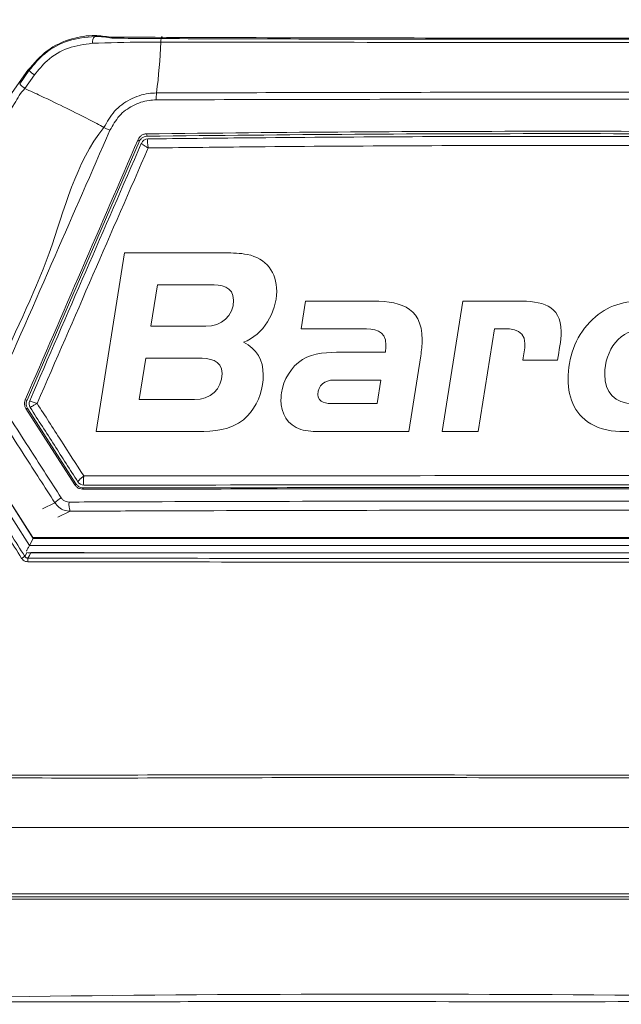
# Model space of a CAD drawing. Header units: millimetres. Extents: x 275 to 1254, y 266 to 807.
# Tile 31 of 41: x 707 to 740, y 538 to 592. Entities that reach past the tile are written whole.
import ezdxf

# ---------------------------------------------------------------- set-up
doc = ezdxf.new("R2010")
doc.units = ezdxf.units.MM
doc.header["$LTSCALE"] = 5
doc.layers.add('Layer 1', color=7, linetype='Continuous')

# ---------------------------------------------------------------- blocks, each defined once
blk = doc.blocks.new('block 2')
at = {"layer": 'Layer 1', "lineweight": 0}
for points, knots in [([(0.3938, -0.3317), (0.4208, -0.3446), (0.4337, -0.3678), (0.4337, -0.3975), (0.4337, -0.4039), (0.4332, -0.4099), (0.4321, -0.4164), (0.4278, -0.4433), (0.4154, -0.4703), (0.3938, -0.4875), (0.3674, -0.5086), (0.3345, -0.5113), (0.3021, -0.5113), (0.3021, -0.5113), (0.0972, -0.5113), (0.0972, -0.5113), (0.0972, -0.5113), (0.1544, -0.1516), (0.1544, -0.1516), (0.1544, -0.1516), (0.3577, -0.1516), (0.3577, -0.1516), (0.3722, -0.1516), (0.3868, -0.1521), (0.4014, -0.1548), (0.4396, -0.1624), (0.4607, -0.1909), (0.4607, -0.2292), (0.4607, -0.2707), (0.4337, -0.3166), (0.3938, -0.3317)], [0, 0, 0, 0, 1, 1, 1, 2, 2, 2, 3, 3, 3, 4, 4, 4, 5, 5, 5, 6, 6, 6, 7, 7, 7, 8, 8, 8, 9, 9, 9, 10, 10, 10, 10]), ([(1.2944, -0.5113), (1.2944, -0.5113), (1.1699, -0.5113), (1.1699, -0.5113), (1.145, -0.5113), (1.1224, -0.5107), (1.0997, -0.4994), (1.0625, -0.4811), (1.0474, -0.446), (1.0474, -0.4056), (1.0474, -0.363), (1.0615, -0.322), (1.0911, -0.2912), (1.1208, -0.2605), (1.1537, -0.2486), (1.1957, -0.2486), (1.1957, -0.2486), (1.2637, -0.2486), (1.2637, -0.2486), (1.2637, -0.2486), (1.2793, -0.1516), (1.2793, -0.1516), (1.2793, -0.1516), (1.3516, -0.1516), (1.3516, -0.1516), (1.3516, -0.1516), (1.2944, -0.5113), (1.2944, -0.5113)], [0, 0, 0, 0, 1, 1, 1, 2, 2, 2, 3, 3, 3, 4, 4, 4, 5, 5, 5, 6, 6, 6, 7, 7, 7, 8, 8, 8, 9, 9, 9, 9]), ([(0.3264, -0.2157), (0.3264, -0.2157), (0.2207, -0.2157), (0.2207, -0.2157), (0.2207, -0.2157), (0.2072, -0.2993), (0.2072, -0.2993), (0.2072, -0.2993), (0.3183, -0.2993), (0.3183, -0.2993), (0.3496, -0.2993), (0.3739, -0.2788), (0.3739, -0.2465), (0.3739, -0.219), (0.348, -0.2157), (0.3264, -0.2157)], [0, 0, 0, 0, 1, 1, 1, 2, 2, 2, 3, 3, 3, 4, 4, 4, 5, 5, 5, 5]), ([(0.7508, -0.3592), (0.7508, -0.3592), (0.7265, -0.5113), (0.7265, -0.5113), (0.7265, -0.5113), (0.5497, -0.5113), (0.5497, -0.5113), (0.5362, -0.5113), (0.5222, -0.5107), (0.5092, -0.507), (0.4823, -0.4989), (0.4693, -0.4746), (0.4693, -0.4476), (0.4693, -0.4428), (0.4698, -0.4385), (0.4704, -0.4336), (0.4742, -0.4072), (0.4898, -0.3808), (0.5125, -0.3662), (0.5346, -0.3522), (0.5659, -0.3516), (0.5912, -0.3516), (0.5912, -0.3516), (0.6796, -0.3516), (0.6796, -0.3516), (0.6802, -0.3468), (0.6807, -0.3419), (0.6807, -0.3371), (0.6807, -0.3058), (0.657, -0.3047), (0.6322, -0.3047), (0.6322, -0.3047), (0.5103, -0.3047), (0.5103, -0.3047), (0.5103, -0.3047), (0.5189, -0.2486), (0.5189, -0.2486), (0.5189, -0.2486), (0.6451, -0.2486), (0.6451, -0.2486), (0.7039, -0.2486), (0.7535, -0.2556), (0.7535, -0.3268), (0.7535, -0.3376), (0.7524, -0.3484), (0.7508, -0.3592)], [0, 0, 0, 0, 1, 1, 1, 2, 2, 2, 3, 3, 3, 4, 4, 4, 5, 5, 5, 6, 6, 6, 7, 7, 7, 8, 8, 8, 9, 9, 9, 10, 10, 10, 11, 11, 11, 12, 12, 12, 13, 13, 13, 14, 14, 14, 15, 15, 15, 15]), ([(1.0259, -0.3673), (1.0259, -0.3673), (0.9563, -0.3673), (0.9563, -0.3673), (0.9579, -0.3565), (0.9606, -0.3452), (0.9606, -0.3344), (0.9606, -0.2993), (0.9245, -0.3047), (0.8991, -0.3047), (0.8991, -0.3047), (0.8662, -0.5113), (0.8662, -0.5113), (0.8662, -0.5113), (0.794, -0.5113), (0.794, -0.5113), (0.794, -0.5113), (0.8355, -0.2486), (0.8355, -0.2486), (0.8355, -0.2486), (0.9466, -0.2486), (0.9466, -0.2486), (0.9924, -0.2486), (1.0334, -0.2556), (1.0334, -0.3101), (1.0334, -0.3295), (1.0291, -0.3484), (1.0259, -0.3673)], [0, 0, 0, 0, 1, 1, 1, 2, 2, 2, 3, 3, 3, 4, 4, 4, 5, 5, 5, 6, 6, 6, 7, 7, 7, 8, 8, 8, 9, 9, 9, 9]), ([(1.6434, -0.3592), (1.6434, -0.3592), (1.6191, -0.5113), (1.6191, -0.5113), (1.6191, -0.5113), (1.4422, -0.5113), (1.4422, -0.5113), (1.4287, -0.5113), (1.4147, -0.5107), (1.4017, -0.507), (1.3748, -0.4989), (1.3618, -0.4746), (1.3618, -0.4476), (1.3618, -0.4428), (1.3624, -0.4385), (1.3629, -0.4336), (1.3667, -0.4072), (1.3823, -0.3808), (1.405, -0.3662), (1.4271, -0.3522), (1.4584, -0.3516), (1.4837, -0.3516), (1.4837, -0.3516), (1.5722, -0.3516), (1.5722, -0.3516), (1.5727, -0.3468), (1.5732, -0.3419), (1.5732, -0.3371), (1.5732, -0.3058), (1.5495, -0.3047), (1.5247, -0.3047), (1.5247, -0.3047), (1.4028, -0.3047), (1.4028, -0.3047), (1.4028, -0.3047), (1.4115, -0.2486), (1.4115, -0.2486), (1.4115, -0.2486), (1.5376, -0.2486), (1.5376, -0.2486), (1.5964, -0.2486), (1.646, -0.2556), (1.646, -0.3268), (1.646, -0.3376), (1.645, -0.3484), (1.6434, -0.3592)], [0, 0, 0, 0, 1, 1, 1, 2, 2, 2, 3, 3, 3, 4, 4, 4, 5, 5, 5, 6, 6, 6, 7, 7, 7, 8, 8, 8, 9, 9, 9, 10, 10, 10, 11, 11, 11, 12, 12, 12, 13, 13, 13, 14, 14, 14, 15, 15, 15, 15]), ([(1.9383, -0.3047), (1.9383, -0.3047), (1.8521, -0.3047), (1.8521, -0.3047), (1.7981, -0.3047), (1.7712, -0.3268), (1.7631, -0.3802), (1.762, -0.3862), (1.7615, -0.3926), (1.7615, -0.3986), (1.7615, -0.4449), (1.7965, -0.4552), (1.8364, -0.4552), (1.8364, -0.4552), (1.9141, -0.4552), (1.9141, -0.4552), (1.9141, -0.4552), (1.9054, -0.5113), (1.9054, -0.5113), (1.9054, -0.5113), (1.8068, -0.5113), (1.8068, -0.5113), (1.7685, -0.5113), (1.7334, -0.5086), (1.7086, -0.4751), (1.6941, -0.4552), (1.6876, -0.4309), (1.6876, -0.4061), (1.6876, -0.3587), (1.7081, -0.3036), (1.7469, -0.2745), (1.7771, -0.2519), (1.8122, -0.2486), (1.8483, -0.2486), (1.8483, -0.2486), (1.947, -0.2486), (1.947, -0.2486), (1.947, -0.2486), (1.9383, -0.3047), (1.9383, -0.3047)], [0, 0, 0, 0, 1, 1, 1, 2, 2, 2, 3, 3, 3, 4, 4, 4, 5, 5, 5, 6, 6, 6, 7, 7, 7, 8, 8, 8, 9, 9, 9, 10, 10, 10, 11, 11, 11, 12, 12, 12, 13, 13, 13, 13]), ([(1.2027, -0.3047), (1.151, -0.3047), (1.1213, -0.3473), (1.1213, -0.3964), (1.1213, -0.4325), (1.1413, -0.4552), (1.1785, -0.4552), (1.1785, -0.4552), (1.2308, -0.4552), (1.2308, -0.4552), (1.2308, -0.4552), (1.2551, -0.3047), (1.2551, -0.3047), (1.2551, -0.3047), (1.2027, -0.3047), (1.2027, -0.3047)], [0, 0, 0, 0, 1, 1, 1, 2, 2, 2, 3, 3, 3, 4, 4, 4, 5, 5, 5, 5]), ([(0.3027, -0.3635), (0.3027, -0.3635), (0.197, -0.3635), (0.197, -0.3635), (0.197, -0.3635), (0.184, -0.4471), (0.184, -0.4471), (0.184, -0.4471), (0.2951, -0.4471), (0.2951, -0.4471), (0.3264, -0.4471), (0.3507, -0.4266), (0.3507, -0.3942), (0.3507, -0.3667), (0.3242, -0.3635), (0.3027, -0.3635)], [0, 0, 0, 0, 1, 1, 1, 2, 2, 2, 3, 3, 3, 4, 4, 4, 5, 5, 5, 5]), ([(0.575, -0.4077), (0.5578, -0.4077), (0.5437, -0.4185), (0.5437, -0.4368), (0.5437, -0.4536), (0.5615, -0.4552), (0.5745, -0.4552), (0.5745, -0.4552), (0.6629, -0.4552), (0.6629, -0.4552), (0.6629, -0.4552), (0.6705, -0.4077), (0.6705, -0.4077), (0.6705, -0.4077), (0.575, -0.4077), (0.575, -0.4077)], [0, 0, 0, 0, 1, 1, 1, 2, 2, 2, 3, 3, 3, 4, 4, 4, 5, 5, 5, 5]), ([(1.4675, -0.4077), (1.4503, -0.4077), (1.4363, -0.4185), (1.4363, -0.4368), (1.4363, -0.4536), (1.4541, -0.4552), (1.467, -0.4552), (1.467, -0.4552), (1.5554, -0.4552), (1.5554, -0.4552), (1.5554, -0.4552), (1.563, -0.4077), (1.563, -0.4077), (1.563, -0.4077), (1.4675, -0.4077), (1.4675, -0.4077)], [0, 0, 0, 0, 1, 1, 1, 2, 2, 2, 3, 3, 3, 4, 4, 4, 5, 5, 5, 5])]:
    blk.add_open_spline(points, degree=3, knots=knots, dxfattribs=at)
blk = doc.blocks.new('bardac-logo-vector')
at = {"layer": 'Layer 1'}
blk.add_blockref('block 2', (0, 0), dxfattribs=at)

msp = doc.modelspace()

# ---------------------------------------------------------------- linework, layer by layer
at = {"color": 7, "linetype": 'Continuous', "lineweight": 15}
for p, q in [((700.908, 579.747), (707.807, 589.534)), ((707.361, 588.799), (707.879, 589.534)), ((707.879, 589.534), (707.807, 589.534)), ((708.164, 589.281), (707.65, 588.538)), ((713.89, 585.626), (707.761, 571.49)), ((697.672, 580.306), (708.076, 563.966)), ((697.715, 580.237), (708.104, 563.922)), ((697.392, 580.033), (707.894, 563.539)), ((710.383, 566.848), (707.701, 571.029)), ((707.799, 571.019), (710.431, 566.918)), ((707.909, 571.454), (707.909, 571.454)), ((707.909, 571.454), (707.909, 571.454)), ((708.104, 563.922), (707.894, 563.539)), ((707.894, 563.539), (765.844, 563.539)), ((708.076, 563.966), (765.662, 563.966)), ((708.104, 563.922), (708.076, 563.966)), ((708.104, 563.922), (765.634, 563.922)), ((707.806, 563.134), (765.932, 563.134)), ((780.982, 544.478), (692.756, 544.478)), ((692.756, 544.321), (780.982, 544.321)), ((780.982, 544.18), (692.756, 544.18))]:
    msp.add_line(p, q, dxfattribs=at)
at = {"color": 8, "linetype": 'Continuous', "lineweight": 15}
for p, q in [((708.605, 565.549), (709.283, 565.875)), ((710.13, 565.412), (709.451, 565.085))]:
    msp.add_line(p, q, dxfattribs=at)
at = {"color": 7, "linetype": 'Continuous', "lineweight": 15, "flags": 128}
for points in [[(715.172, 591.269), (715.161, 591.326), (715.149, 591.361), (715.136, 591.371), (715.123, 591.357), (715.111, 591.318), (715.1, 591.257), (715.091, 591.177), (715.084, 591.082)], [(713.89, 585.626), (713.866, 585.692), (713.844, 585.756)], [(714.298, 586.059), (714.322, 585.992), (714.344, 585.929)], [(707.663, 571.5), (707.712, 571.495), (707.761, 571.49)], [(707.799, 571.019), (707.751, 571.024), (707.701, 571.029)], [(710.383, 566.848), (710.406, 566.883), (710.431, 566.918)], [(710.852, 566.688), (710.829, 566.654), (710.805, 566.618)], [(707.976, 563.146), (707.892, 562.995), (707.809, 562.845)]]:
    msp.add_lwpolyline(points, dxfattribs=at)
at = {"color": 8, "linetype": 'Continuous', "lineweight": 15, "flags": 128}
msp.add_lwpolyline([(707.64, 562.939), (707.648, 562.952), (707.679, 563.008), (707.766, 563.166)], dxfattribs=at)
at = {"color": 7, "linetype": 'Continuous', "lineweight": 15}
for centre, radius, start, end in [((711.77, 591.067), 0.437, 132.2359, 187.5458), ((680.394, 592.597), 34.723, 352.8838, 357.4991), ((708.729, 590.207), 1.085, 218.3725, 238.6085), ((717.889, 587.952), 3.059, 173.5386, 180.6631), ((714.38, 585.379), 0.397, 91.0092, 156.4519), ((708.276, 571.295), 0.4, 156.5927, 212.6346), ((708.276, 571.295), 0.4, 156.5917, 212.6965), ((710.874, 567.236), 0.395, 212.759, 269.7956), ((710.437, 564.729), 1.626, 119.5733, 135.1943), ((711.088, 565.799), 1.033, 173.664, 201.9933), ((709.565, 559.574), 3.876, 119.7811, 122.7953), ((710.042, 562.689), 2.238, 176.0143, 181.1267)]:
    msp.add_arc(centre, radius, start, end, dxfattribs=at)
msp.add_ellipse((711.475, 590.161), major_axis=(1.547, -0.001), ratio=0.918013, start_param=0.918767, end_param=0.990557, dxfattribs=at)
for points, knots in [([(676.869, 779.965), (676.869, 740.633), (676.869, 683.996), (676.869, 619.743), (676.869, 593.826), (676.869, 584.216), (676.869, 581.225), (676.869, 578.231), (676.868, 575.231), (676.872, 572.185), (678.119, 568.95), (680.346, 565.986), (682.514, 562.63), (684.73, 559.342), (686.583, 556.539), (688.157, 554.22), (689.435, 552.164), (691.422, 549.975), (694.275, 548.456), (697.228, 548.04), (699.724, 548.12), (702.005, 548.101), (707.403, 548.111), (715.859, 548.102), (727.453, 548.106), (739.062, 548.103), (750.788, 548.11), (762.705, 548.085), (771.639, 548.157), (777.993, 548.06), (781.361, 549.271), (783.947, 551.582), (785.464, 554.055), (786.849, 556.087), (788.144, 558.039), (789.479, 560.035), (790.862, 562.112), (792.322, 564.289), (793.783, 566.523), (795.423, 568.807), (796.756, 571.567), (797.747, 598.855), (796.199, 667.908), (796.609, 736.425), (796.869, 779.965)], [0, 0, 0, 0, 0.210693, 0.303394, 0.344186, 0.349529, 0.354871, 0.360213, 0.365556, 0.370983, 0.376371, 0.383753, 0.390783, 0.397775, 0.404988, 0.40878, 0.412789, 0.417945, 0.424439, 0.429606, 0.433738, 0.437806, 0.441821, 0.462638, 0.483084, 0.503898, 0.524796, 0.545874, 0.567667, 0.572739, 0.579753, 0.586225, 0.590909, 0.595245, 0.599402, 0.603452, 0.60811, 0.612766, 0.617496, 0.622393, 0.627865, 0.633556, 0.767142, 1, 1, 1, 1]), ([(794.325, 779.459), (794.313, 764.343), (794.289, 734.109), (794.302, 688.708), (794.19, 643.269), (794.52, 606.799), (794.064, 584.295), (794.424, 575.91), (794.345, 572.886), (793.323, 570.4), (792.007, 568.478), (789.198, 564.525), (786.014, 559.752), (782.974, 554.823), (780.804, 552.217), (778.483, 550.998), (773.257, 550.576), (761.913, 551.032), (744.33, 550.77), (724.691, 550.88), (709.855, 550.778), (701.426, 550.867), (697.979, 550.767), (695.912, 550.88), (693.728, 551.707), (691.258, 553.898), (689.106, 557.33), (686.435, 561.652), (683.308, 566.015), (680.563, 569.773), (679.168, 573.932), (679.313, 578.063), (679.784, 594.066), (679.315, 621.751), (679.502, 660.904), (679.445, 700.447), (679.442, 739.968), (679.423, 766.296), (679.413, 779.459)], [0, 0, 0, 0, 0.082469, 0.164937, 0.247406, 0.329874, 0.363611, 0.369672, 0.375674, 0.379842, 0.38409, 0.388344, 0.406253, 0.415289, 0.419902, 0.424528, 0.429085, 0.448203, 0.486447, 0.52469, 0.555112, 0.567209, 0.570564, 0.573901, 0.578426, 0.582953, 0.591628, 0.600328, 0.610631, 0.620907, 0.625421, 0.634229, 0.643078, 0.712831, 0.784598, 0.856365, 0.928183, 1, 1, 1, 1]), ([(679.556, 779.47), (679.564, 766.307), (679.582, 739.979), (679.602, 700.454), (679.592, 660.916), (679.651, 621.734), (679.485, 594.124), (679.625, 578.87), (679.523, 575.64), (679.535, 573.191), (680.368, 570.718), (681.906, 568.486), (684.077, 565.404), (686.485, 561.69), (688.905, 558.159), (690.6, 555.466), (691.933, 553.447), (693.808, 551.848), (695.943, 551.013), (697.988, 550.95), (701.424, 550.981), (709.852, 550.964), (724.688, 551.013), (744.33, 550.924), (761.916, 551.181), (773.246, 550.726), (778.44, 551.142), (780.717, 552.339), (782.865, 554.919), (785.885, 559.843), (789.342, 564.87), (792.143, 569.033), (793.391, 570.974), (794.04, 572.578), (794.179, 574.262), (794.135, 576.464), (794.18, 584.324), (794.105, 606.777), (794.145, 643.28), (794.133, 688.709), (794.153, 734.117), (794.173, 764.351), (794.183, 779.47)], [0, 0, 0, 0, 0.0718737, 0.1437599, 0.2155833, 0.2874192, 0.3572325, 0.3660428, 0.3704607, 0.3748602, 0.3792862, 0.3844205, 0.389567, 0.3998516, 0.4085282, 0.4128741, 0.4172086, 0.4216468, 0.4260861, 0.4293879, 0.4327287, 0.4448364, 0.4752872, 0.513561, 0.5518466, 0.570983, 0.5754605, 0.5799975, 0.5845253, 0.5935694, 0.6114947, 0.6177389, 0.6209148, 0.6240656, 0.6270424, 0.6300387, 0.6360723, 0.6698387, 0.7523696, 0.8349195, 0.9174503, 1, 1, 1, 1]), ([(684.543, 542.141), (685.109, 541.451), (686.242, 540.071), (688.284, 539.059), (690.443, 538.57), (692.669, 538.548), (718.798, 539.245), (746.569, 538.943), (775.804, 538.511), (780.87, 538.431), (784.371, 538.748), (786.308, 539.357), (788.64, 541.181), (790.531, 543.746), (792.323, 546.655), (796.402, 553.163), (800.553, 559.431), (804.814, 565.364), (806.048, 567.309), (807.04, 570.362), (807.54, 574.519), (807.485, 580.235), (806.999, 585.96), (806.059, 614.201), (807.312, 678.388), (807.003, 740.641), (806.815, 778.481)], [0, 0, 0, 0, 0.007613, 0.015224, 0.019009, 0.026605, 0.03423, 0.244002, 0.264877, 0.285732, 0.287451, 0.295101, 0.302751, 0.312522, 0.322353, 0.332187, 0.37862, 0.386928, 0.395179, 0.398241, 0.414489, 0.430886, 0.447451, 0.463931, 0.674156, 1, 1, 1, 1]), ([(707.807, 589.534), (708.139, 589.918), (708.802, 590.687), (710.13, 591.297), (711.34, 591.485), (712.042, 591.388), (712.324, 591.348)], [0, 0, 0, 0, 0.2930913, 0.5860996, 0.8334562, 1, 1, 1, 1]), ([(707.879, 589.534), (708.148, 589.854), (708.739, 590.556), (710.016, 591.254), (710.99, 591.345), (711.476, 591.391)], [0, 0, 0, 0, 0.294992, 0.648048, 1, 1, 1, 1]), ([(711.336, 591.01), (710.892, 590.951), (710.005, 590.834), (708.892, 590.171), (708.383, 589.548), (708.164, 589.281)], [0, 0, 0, 0, 0.363128, 0.726365, 1, 1, 1, 1]), ([(715.084, 591.082), (714.753, 591.081), (713.481, 591.078), (712.248, 591.039), (711.336, 591.01)], [0, 0, 0, 0, 0.259743, 1, 1, 1, 1]), ([(712.415, 591.289), (712.107, 591.34), (711.795, 591.391), (711.48, 591.391), (711.476, 591.391)], [0, 0, 0, 0, 0.985484, 1, 1, 1, 1]), ([(712.324, 591.348), (715.596, 591.336), (722.149, 591.311), (732.313, 591.295), (742.78, 591.298), (753.135, 591.32), (759.873, 591.35), (763.052, 591.365)], [0, 0, 0, 0, 0.1941686, 0.3888678, 0.5996734, 0.8111586, 1, 1, 1, 1]), ([(712.415, 591.289), (713.001, 591.284), (713.908, 591.275), (714.842, 591.27), (715.172, 591.269)], [0, 0, 0, 0, 0.645928, 1, 1, 1, 1]), ([(758.654, 591.082), (758.323, 591.081), (756.667, 591.078), (749.697, 591.064), (739.249, 591.055), (726.355, 591.061), (718.841, 591.075), (715.084, 591.082)], [0, 0, 0, 0, 0.022904, 0.114526, 0.481327, 0.740663, 1, 1, 1, 1]), ([(715.172, 591.269), (717.658, 591.26), (722.502, 591.244), (729.736, 591.231), (734.813, 591.229), (738.853, 591.23), (743.187, 591.233), (749.849, 591.245), (755.416, 591.263), (758.317, 591.275), (758.567, 591.276)], [0, 0, 0, 0, 0.172391, 0.335892, 0.499624, 0.522619, 0.614605, 0.798607, 0.982609, 1, 1, 1, 1]), ([(707.361, 588.799), (707.364, 588.791), (707.369, 588.774), (707.431, 588.712), (707.526, 588.632), (707.609, 588.569), (707.65, 588.538)], [0, 0, 0, 0, 0.249998, 0.499981, 0.749993, 1, 1, 1, 1]), ([(707.65, 588.538), (707.65, 588.538), (707.401, 588.316), (706.843, 587.142), (705.959, 586.229), (705.499, 585.412), (705.499, 585.412)], [0, 0, 0, 0, 0.000012, 0.262478, 0.999982, 1, 1, 1, 1]), ([(707.65, 588.538), (707.937, 588.404), (708.742, 588.03), (709.961, 587.444), (711.144, 586.852), (711.712, 586.545), (711.973, 586.405)], [0, 0, 0, 0, 0.162524, 0.4568051, 0.7510844, 1, 1, 1, 1]), ([(711.973, 586.405), (712.148, 586.717), (712.498, 587.342), (713.376, 587.986), (714.201, 588.266), (714.702, 588.289), (714.85, 588.296)], [0, 0, 0, 0, 0.2924969, 0.5849341, 0.8778062, 1, 1, 1, 1]), ([(714.85, 588.296), (720.168, 588.31), (730.143, 588.336), (744.877, 588.334), (754.21, 588.308), (758.889, 588.296)], [0, 0, 0, 0, 0.362929, 0.680631, 1, 1, 1, 1]), ([(714.83, 587.916), (714.7, 587.91), (714.258, 587.89), (713.532, 587.642), (712.761, 587.075), (712.453, 586.526), (712.3, 586.252)], [0, 0, 0, 0, 0.123142, 0.415906, 0.70805, 1, 1, 1, 1]), ([(758.908, 587.916), (754.42, 587.929), (745.422, 587.954), (733.532, 587.955), (723.323, 587.942), (717.663, 587.925), (714.83, 587.916)], [0, 0, 0, 0, 0.306069, 0.613629, 0.806629, 1, 1, 1, 1]), ([(707.466, 562.833), (706.957, 563.645), (704.475, 567.607), (700.68, 573.669), (696.171, 580.875), (693.634, 584.93), (692.411, 586.886)], [0, 0, 0, 0, 0.101321, 0.494201, 0.756104, 1, 1, 1, 1]), ([(692.587, 586.99), (693.811, 585.035), (696.347, 580.979), (700.855, 573.774), (704.65, 567.713), (707.131, 563.751), (707.64, 562.939)], [0, 0, 0, 0, 0.243896, 0.505799, 0.898679, 1, 1, 1, 1]), ([(705.664, 571.967), (705.766, 572.203), (706.864, 574.729), (709.255, 579.366), (710.396, 584.464), (711.973, 586.405), (711.973, 586.405)], [0, 0, 0, 0, 0.048972, 0.524484, 0.999998, 1, 1, 1, 1]), ([(712.3, 586.252), (711.298, 583.962), (709.191, 579.147), (707.087, 574.336), (705.983, 571.812)], [0, 0, 0, 0, 0.4755151, 1, 1, 1, 1]), ([(711.973, 586.405), (711.992, 586.395), (712.031, 586.375), (712.11, 586.338), (712.201, 586.296), (712.267, 586.267), (712.3, 586.252)], [0, 0, 0, 0, 0.250012, 0.49999, 0.75, 1, 1, 1, 1]), ([(714.298, 586.059), (718.017, 586.098), (725.468, 586.177), (736.748, 586.208), (748.096, 586.179), (755.655, 586.099), (759.44, 586.059)], [0, 0, 0, 0, 0.247798, 0.49643, 0.747779, 1, 1, 1, 1]), ([(707.663, 571.5), (707.664, 571.503), (709.722, 576.254), (711.783, 581.006), (713.844, 585.756)], [0, 0, 0, 0, 0.000627, 1, 1, 1, 1]), ([(713.844, 585.756), (713.872, 585.805), (713.927, 585.905), (714.066, 586.008), (714.196, 586.053), (714.275, 586.057), (714.298, 586.059)], [0, 0, 0, 0, 0.29373, 0.587462, 0.881844, 1, 1, 1, 1]), ([(714.344, 585.929), (714.287, 585.922), (714.175, 585.91), (714.026, 585.821), (713.934, 585.717), (713.9, 585.646), (713.89, 585.626)], [0, 0, 0, 0, 0.294039, 0.58808, 0.882557, 1, 1, 1, 1]), ([(759.394, 585.929), (755.683, 585.968), (748.249, 586.048), (736.992, 586.079), (725.666, 586.049), (718.122, 585.969), (714.344, 585.929)], [0, 0, 0, 0, 0.247761, 0.49637, 0.747742, 1, 1, 1, 1]), ([(714.373, 585.776), (714.368, 585.767), (714.36, 585.748), (714.357, 585.667), (714.361, 585.552), (714.373, 585.419), (714.385, 585.325), (714.39, 585.286), (714.391, 585.285)], [0, 0, 0, 0, 0.2073325, 0.405878, 0.6111127, 0.8397887, 0.9936584, 1, 1, 1, 1]), ([(714.373, 585.776), (714.368, 585.767), (714.36, 585.748), (714.357, 585.667), (714.361, 585.552), (714.373, 585.419), (714.385, 585.325), (714.39, 585.286), (714.391, 585.285)], [0, 0, 0, 0, 0.2073325, 0.405878, 0.6111127, 0.8397887, 0.9936584, 1, 1, 1, 1]), ([(714.377, 585.779), (716.17, 585.8), (720.808, 585.853), (728.322, 585.905), (737.84, 585.927), (748.208, 585.898), (755.673, 585.819), (759.361, 585.779)], [0, 0, 0, 0, 0.120004, 0.310425, 0.500846, 0.753449, 1, 1, 1, 1]), ([(714.377, 585.779), (716.17, 585.8), (720.808, 585.853), (728.322, 585.905), (737.84, 585.927), (748.208, 585.898), (755.673, 585.819), (759.361, 585.779)], [0, 0, 0, 0, 0.120004, 0.310425, 0.500846, 0.753449, 1, 1, 1, 1]), ([(707.909, 571.454), (708.931, 573.814), (710.964, 578.508), (713.002, 583.203), (714.015, 585.538)], [0, 0, 0, 0, 0.502839, 1, 1, 1, 1]), ([(707.909, 571.454), (708.931, 573.814), (710.964, 578.508), (713.002, 583.203), (714.015, 585.538)], [0, 0, 0, 0, 0.502839, 1, 1, 1, 1]), ([(714.391, 585.285), (713.383, 582.97), (711.356, 578.309), (709.333, 573.65), (708.316, 571.306)], [0, 0, 0, 0, 0.496783, 1, 1, 1, 1]), ([(714.391, 585.285), (713.383, 582.97), (711.356, 578.309), (709.333, 573.65), (708.316, 571.306)], [0, 0, 0, 0, 0.496783, 1, 1, 1, 1]), ([(714.391, 585.285), (714.389, 585.285), (714.356, 585.306), (714.277, 585.354), (714.168, 585.423), (714.08, 585.482), (714.024, 585.524), (714.018, 585.533), (714.015, 585.538)], [0, 0, 0, 0, 0.006337, 0.160222, 0.388894, 0.594098, 0.79265, 1, 1, 1, 1]), ([(714.391, 585.285), (714.389, 585.285), (714.356, 585.306), (714.277, 585.354), (714.168, 585.423), (714.08, 585.482), (714.024, 585.524), (714.018, 585.533), (714.015, 585.538)], [0, 0, 0, 0, 0.006337, 0.160222, 0.388894, 0.594098, 0.79265, 1, 1, 1, 1]), ([(759.347, 585.285), (755.673, 585.324), (748.212, 585.403), (737.842, 585.432), (728.302, 585.41), (720.793, 585.358), (716.166, 585.305), (714.391, 585.285)], [0, 0, 0, 0, 0.245817, 0.499152, 0.690125, 0.881098, 1, 1, 1, 1]), ([(759.347, 585.285), (755.673, 585.324), (748.212, 585.403), (737.842, 585.432), (728.302, 585.41), (720.793, 585.358), (716.166, 585.305), (714.391, 585.285)], [0, 0, 0, 0, 0.245817, 0.499152, 0.690125, 0.881098, 1, 1, 1, 1]), ([(705.983, 571.812), (706.643, 570.788), (707.86, 568.9), (709.077, 567.009), (709.634, 566.143)], [0, 0, 0, 0, 0.541997, 1, 1, 1, 1]), ([(709.283, 565.875), (708.727, 566.741), (707.513, 568.631), (706.299, 570.519), (705.641, 571.542)], [0, 0, 0, 0, 0.458001, 1, 1, 1, 1]), ([(707.701, 571.029), (707.675, 571.079), (707.624, 571.179), (707.613, 571.348), (707.646, 571.45), (707.663, 571.5)], [0, 0, 0, 0, 0.341399, 0.682875, 1, 1, 1, 1]), ([(707.761, 571.49), (707.744, 571.437), (707.71, 571.33), (707.726, 571.161), (707.775, 571.065), (707.799, 571.019)], [0, 0, 0, 0, 0.340996, 0.681992, 1, 1, 1, 1]), ([(707.909, 571.454), (707.913, 571.45), (707.92, 571.444), (707.988, 571.417), (708.093, 571.379), (708.209, 571.34), (708.288, 571.315), (708.314, 571.306), (708.316, 571.306)], [0, 0, 0, 0, 0.218169, 0.429135, 0.646317, 0.882485, 0.993469, 1, 1, 1, 1]), ([(707.909, 571.454), (707.913, 571.45), (707.92, 571.444), (707.988, 571.417), (708.093, 571.379), (708.209, 571.34), (708.288, 571.315), (708.314, 571.306), (708.316, 571.306)], [0, 0, 0, 0, 0.218169, 0.429135, 0.646317, 0.882485, 0.993469, 1, 1, 1, 1]), ([(708.316, 571.306), (708.314, 571.305), (708.289, 571.293), (708.216, 571.254), (708.108, 571.195), (708.01, 571.138), (707.948, 571.096), (707.942, 571.085), (707.939, 571.079)], [0, 0, 0, 0, 0.006534, 0.117505, 0.353667, 0.570842, 0.781838, 1, 1, 1, 1]), ([(708.316, 571.306), (708.314, 571.305), (708.289, 571.293), (708.216, 571.254), (708.108, 571.195), (708.01, 571.138), (707.948, 571.096), (707.942, 571.085), (707.939, 571.079)], [0, 0, 0, 0, 0.006534, 0.117505, 0.353667, 0.570842, 0.781838, 1, 1, 1, 1]), ([(710.542, 567.022), (710.115, 567.688), (709.247, 569.04), (708.38, 570.392), (707.939, 571.079)], [0, 0, 0, 0, 0.491952, 1, 1, 1, 1]), ([(710.542, 567.022), (710.115, 567.688), (709.247, 569.04), (708.38, 570.392), (707.939, 571.079)], [0, 0, 0, 0, 0.491952, 1, 1, 1, 1]), ([(708.316, 571.306), (708.748, 570.634), (709.598, 569.312), (710.449, 567.99), (710.867, 567.339)], [0, 0, 0, 0, 0.5083, 1, 1, 1, 1]), ([(708.316, 571.306), (708.748, 570.634), (709.598, 569.312), (710.449, 567.99), (710.867, 567.339)], [0, 0, 0, 0, 0.5083, 1, 1, 1, 1]), ([(806.911, 570.899), (806.911, 570.899), (806.911, 570.22), (806.67, 568.525), (805.398, 566.085), (804.097, 564.355), (803.153, 562.933), (801.553, 560.545), (798.124, 555.356), (794.099, 549.574), (790.878, 544.295), (788.856, 541.271), (786.324, 539.319), (783.904, 538.58), (781.63, 538.537), (767.587, 538.867), (746.602, 538.492), (721.755, 538.621), (706.848, 538.532), (698.622, 538.664), (694.04, 538.494), (691.289, 538.421), (688.601, 538.84), (686.249, 540.105), (684.93, 541.33), (684.493, 542.107), (684.493, 542.107)], [0, 0, 0, 0, 0, 0.014451, 0.035902, 0.057673, 0.060586, 0.072238, 0.118847, 0.193015, 0.221959, 0.25072, 0.269747, 0.288754, 0.303336, 0.317968, 0.587533, 0.749252, 0.846273, 0.904478, 0.924119, 0.943733, 0.963015, 0.981049, 1, 1, 1, 1, 1]), ([(710.542, 567.022), (710.543, 567.029), (710.546, 567.042), (710.596, 567.098), (710.676, 567.176), (710.772, 567.26), (710.84, 567.317), (710.866, 567.338), (710.867, 567.339)], [0, 0, 0, 0, 0.213019, 0.419179, 0.630765, 0.86084, 0.993593, 1, 1, 1, 1]), ([(710.542, 567.022), (710.543, 567.029), (710.546, 567.042), (710.596, 567.098), (710.676, 567.176), (710.772, 567.26), (710.84, 567.317), (710.866, 567.338), (710.867, 567.339)], [0, 0, 0, 0, 0.213019, 0.419179, 0.630765, 0.86084, 0.993593, 1, 1, 1, 1]), ([(710.867, 567.339), (710.867, 567.338), (710.863, 567.304), (710.855, 567.215), (710.847, 567.082), (710.848, 566.96), (710.856, 566.872), (710.867, 566.852), (710.873, 566.841)], [0, 0, 0, 0, 0.00641, 0.139177, 0.369243, 0.580831, 0.78697, 1, 1, 1, 1]), ([(710.867, 567.339), (710.867, 567.338), (710.863, 567.304), (710.855, 567.215), (710.847, 567.082), (710.848, 566.96), (710.856, 566.872), (710.867, 566.852), (710.873, 566.841)], [0, 0, 0, 0, 0.00641, 0.139177, 0.369243, 0.580831, 0.78697, 1, 1, 1, 1]), ([(710.867, 567.339), (715.118, 567.344), (723.639, 567.353), (735.512, 567.36), (746.397, 567.363), (755.113, 567.362), (760.517, 567.36), (762.646, 567.359)], [0, 0, 0, 0, 0.247162, 0.495405, 0.685486, 0.876058, 1, 1, 1, 1]), ([(710.867, 567.339), (715.118, 567.344), (723.639, 567.353), (735.512, 567.36), (746.397, 567.363), (755.113, 567.362), (760.517, 567.36), (762.646, 567.359)], [0, 0, 0, 0, 0.247162, 0.495405, 0.685486, 0.876058, 1, 1, 1, 1]), ([(710.805, 566.618), (710.748, 566.623), (710.636, 566.635), (710.485, 566.719), (710.417, 566.806), (710.383, 566.848)], [0, 0, 0, 0, 0.338774, 0.677561, 1, 1, 1, 1]), ([(710.431, 566.918), (710.466, 566.874), (710.536, 566.785), (710.688, 566.703), (710.798, 566.693), (710.852, 566.688)], [0, 0, 0, 0, 0.337826, 0.67556, 1, 1, 1, 1]), ([(710.852, 566.688), (713.675, 566.691), (719.322, 566.698), (727.885, 566.705), (736.509, 566.709), (745.181, 566.711), (753.836, 566.711), (759.654, 566.709), (762.589, 566.708), (762.66, 566.708)], [0, 0, 0, 0, 0.164209, 0.328418, 0.495279, 0.662141, 0.829003, 0.995865, 1, 1, 1, 1]), ([(762.634, 566.858), (760.492, 566.859), (755.093, 566.861), (746.381, 566.861), (735.534, 566.859), (723.665, 566.852), (715.148, 566.842), (710.88, 566.838)], [0, 0, 0, 0, 0.12474, 0.314417, 0.504584, 0.751749, 1, 1, 1, 1]), ([(762.634, 566.858), (760.492, 566.859), (755.093, 566.861), (746.381, 566.861), (735.534, 566.859), (723.665, 566.852), (715.148, 566.842), (710.88, 566.838)], [0, 0, 0, 0, 0.12474, 0.314417, 0.504584, 0.751749, 1, 1, 1, 1]), ([(762.66, 566.638), (759.839, 566.639), (754.191, 566.641), (745.597, 566.642), (736.905, 566.64), (728.161, 566.635), (719.448, 566.628), (713.688, 566.621), (710.805, 566.618)], [0, 0, 0, 0, 0.163902, 0.3281196, 0.4965492, 0.6653213, 0.8324932, 1, 1, 1, 1]), ([(709.283, 565.875), (709.352, 565.787), (709.492, 565.61), (709.796, 565.445), (710.019, 565.423), (710.13, 565.412)], [0, 0, 0, 0, 0.334637, 0.667386, 1, 1, 1, 1]), ([(710.061, 565.913), (710.005, 565.919), (709.893, 565.929), (709.74, 566.011), (709.669, 566.099), (709.634, 566.143)], [0, 0, 0, 0, 0.334234, 0.667139, 1, 1, 1, 1]), ([(710.061, 565.913), (711.525, 565.919), (716.693, 565.939), (725.616, 565.962), (736.8, 565.972), (747.961, 565.962), (756.914, 565.94), (762.136, 565.919), (763.677, 565.913)], [0, 0, 0, 0, 0.082389, 0.290775, 0.499161, 0.706222, 0.913284, 1, 1, 1, 1]), ([(763.608, 565.412), (762.071, 565.418), (756.863, 565.439), (747.932, 565.461), (736.8, 565.471), (725.645, 565.461), (716.745, 565.438), (711.591, 565.418), (710.13, 565.412)], [0, 0, 0, 0, 0.086716, 0.293778, 0.500839, 0.709225, 0.917611, 1, 1, 1, 1]), ([(707.894, 563.539), (707.867, 563.491), (707.814, 563.393), (707.757, 563.287), (707.733, 563.242), (707.727, 563.231)], [0, 0, 0, 0, 0.431594, 0.859889, 1, 1, 1, 1]), ([(707.809, 562.845), (707.787, 562.847), (707.742, 562.851), (707.681, 562.885), (707.654, 562.921), (707.64, 562.939)], [0, 0, 0, 0, 0.333844, 0.667812, 1, 1, 1, 1]), ([(765.762, 563.146), (765.629, 563.146), (764.962, 563.145), (762.162, 563.143), (752.665, 563.138), (736.292, 563.134), (719.83, 563.138), (710.199, 563.144), (707.976, 563.146)], [0, 0, 0, 0, 0.006922, 0.03461, 0.145363, 0.5, 0.884584, 1, 1, 1, 1]), ([(707.466, 562.833), (707.493, 562.797), (707.548, 562.726), (707.67, 562.659), (707.759, 562.649), (707.804, 562.645)], [0, 0, 0, 0, 0.331946, 0.665974, 1, 1, 1, 1]), ([(765.934, 562.645), (761.043, 562.638), (748.739, 562.622), (729.359, 562.618), (714.875, 562.636), (707.804, 562.645)], [0, 0, 0, 0, 0.252465, 0.63504, 1, 1, 1, 1]), ([(707.809, 562.845), (714.879, 562.836), (729.36, 562.818), (748.737, 562.822), (761.039, 562.838), (765.929, 562.845)], [0, 0, 0, 0, 0.364959, 0.747535, 1, 1, 1, 1])]:
    msp.add_open_spline(points, degree=3, knots=knots, dxfattribs=at)

# ---------------------------------------------------------------- block references
at = {"xscale": 27.17395103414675, "yscale": 27.17395103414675, "zscale": 27.17395103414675}
msp.add_blockref('bardac-logo-vector', (708.902, 583.665), dxfattribs=at)

doc.saveas('drawing.dxf')
